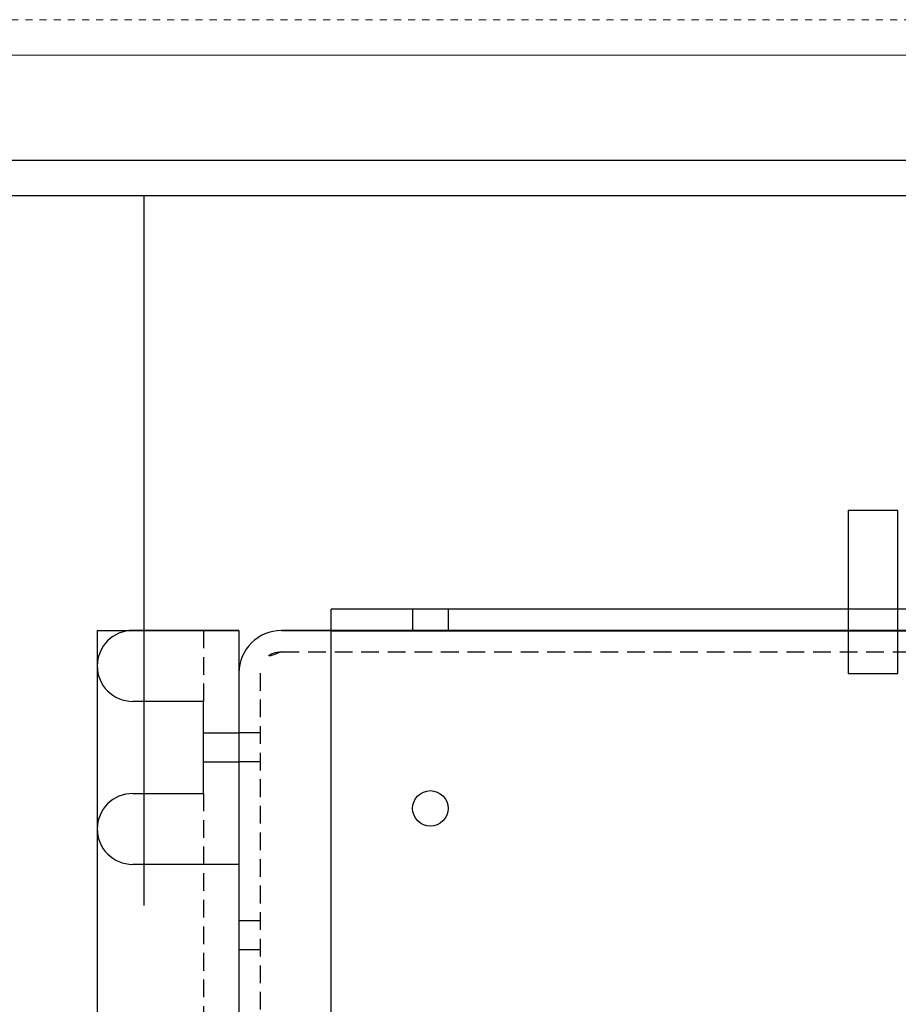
# Model space of a CAD drawing. Header units: centimetres. Extents: x 657501712 to 657529232, y 555122765 to 555182979.
# Tile 45 of 77: x 657505230 to 657505243, y 555124313 to 555124327. Entities that reach past the tile are written whole.
import ezdxf

# ---------------------------------------------------------------- set-up
doc = ezdxf.new("R2010")
doc.units = ezdxf.units.CM
doc.header["$LTSCALE"] = 0.1
doc.linetypes.add('ZKZOK_PW_06_00_300$0$HIDDEN', pattern=[0.375, 0.25, -0.125])
for name, color, linetype in [('xrefs', 7, 'Continuous'), ('ZKZOK_PW_06_00_300$0$1', 7, 'Continuous'), ('ZKZOK_PW_06_00_300$0$220_Bau_Gebäude', 252, 'Continuous'), ('ZKZOK_PW_06_00_300$0$A_GB_300L', 1, 'Continuous'), ('ZKZOK_PW_06_00_300$0$S_GB_301L', 1, 'Continuous'), ('ZKZOK_PW_06_00_300$0$S_GB_302L', 2, 'Continuous')]:
    doc.layers.add(name, color=color, linetype=linetype)
doc.layers.add('ZKZOK_PW_06_00_300$0$S-BEAM', color=3, linetype='Continuous', lineweight=9)
doc.layers.add('ZKZOK_PW_06_00_300$0$STAAL-50', color=3, linetype='Continuous', lineweight=30)

# ---------------------------------------------------------------- blocks, each defined once
blk = doc.blocks.new('ZKZOK_PW_06_00_300$0$A$C4D9555CE')
at = {"layer": 'ZKZOK_PW_06_00_300$0$1', "color": 8, "linetype": 'Continuous'}
for p, q in [((-103.63, -84.47), (-110.63, -84.47)), ((-110.63, -84.47), (-110.63, -107.47)), ((-103.63, -84.47), (-110.63, -84.47)), ((-110.63, -84.47), (-110.63, -107.47)), ((-103.63, -107.47), (-103.63, -84.47)), ((-103.63, -107.47), (-103.63, -84.47)), ((-110.63, -107.47), (-103.63, -107.47)), ((-110.63, -107.47), (-103.63, -107.47))]:
    blk.add_line(p, q, dxfattribs=at)
at = {"layer": 'ZKZOK_PW_06_00_300$0$220_Bau_Gebäude', "color": 8}
for p, q in [((-451.25, -35), (0, -35)), ((-451.25, -35), (0, -35)), ((-452, -40), (0, -40)), ((-452, -40), (0, -40))]:
    blk.add_line(p, q, dxfattribs=at)
at = {"layer": 'ZKZOK_PW_06_00_300$0$S_GB_301L', "color": 8, "linetype": 'ZKZOK_PW_06_00_300$0$HIDDEN', "ltscale": 100}
for p, q in [((-172.08, -98.38), (-172.08, -101.38)), ((-172.08, -98.38), (-172.08, -101.38)), ((-167.08, -98.38), (-167.08, -101.38)), ((-167.08, -98.38), (-167.08, -101.38)), ((-201.58, -101.38), (-201.58, -111.38)), ((-201.58, -101.38), (-201.58, -111.38)), ((-190.58, -104.38), (-94.58, -104.38)), ((-190.58, -104.38), (-94.58, -104.38)), ((-193.58, -107.38), (-193.58, -5139.41)), ((-193.58, -107.38), (-193.58, -5139.41)), ((-201.58, -115.83), (-196.58, -115.83)), ((-201.58, -115.83), (-196.58, -115.83)), ((-193.58, -115.83), (-196.58, -115.83)), ((-193.58, -115.83), (-196.58, -115.83)), ((-201.58, -119.93), (-196.58, -119.93)), ((-201.58, -119.93), (-196.58, -119.93)), ((-193.58, -119.93), (-196.58, -119.93)), ((-193.58, -119.93), (-196.58, -119.93)), ((-201.58, -124.38), (-201.58, -5165.41)), ((-201.58, -124.38), (-201.58, -5165.41)), ((-193.58, -142.33), (-196.58, -142.33)), ((-193.58, -142.33), (-196.58, -142.33)), ((-193.58, -146.43), (-196.58, -146.43)), ((-193.58, -146.43), (-196.58, -146.43))]:
    blk.add_line(p, q, dxfattribs=at)
blk.add_arc((-190.58, -107.38), 3, 90, 180, dxfattribs=at)
blk.add_arc((-190.58, -107.38), 3, 90, 180, dxfattribs=at)
blk.add_arc((-190.58, -107.38), 3, 90, 180, dxfattribs=at)
blk.add_arc((-190.58, -107.38), 3, 90, 180, dxfattribs=at)
at = {"layer": 'ZKZOK_PW_06_00_300$0$S_GB_302L', "color": 8}
for p, q in [((-91.58, -98.38), (-183.58, -98.38)), ((-183.58, -101.38), (-183.58, -98.38)), ((-91.58, -98.38), (-183.58, -98.38)), ((-183.58, -101.38), (-183.58, -98.38)), ((-216.58, -101.38), (-211.58, -101.38)), ((-216.58, -101.38), (-216.58, -5165.41)), ((-216.58, -101.38), (-211.58, -101.38)), ((-216.58, -101.38), (-216.58, -5165.41)), ((-211.58, -101.38), (-196.58, -101.38)), ((-196.58, -101.38), (-211.58, -101.38)), ((-211.58, -101.38), (-196.58, -101.38)), ((-196.58, -101.38), (-211.58, -101.38)), ((-196.58, -101.38), (-196.58, -5148.36)), ((-196.58, -101.38), (-196.58, -5148.36)), ((-94.58, -101.38), (-190.58, -101.38)), ((-190.58, -101.38), (-94.58, -101.38)), ((-94.58, -101.38), (-190.58, -101.38)), ((-190.58, -101.38), (-94.58, -101.38)), ((-91.58, -101.48), (-183.58, -101.48)), ((-183.58, -248.38), (-183.58, -101.48)), ((-91.58, -101.48), (-183.58, -101.48)), ((-183.58, -248.38), (-183.58, -101.48)), ((-201.58, -111.38), (-211.58, -111.38)), ((-201.58, -111.38), (-211.58, -111.38)), ((-201.58, -124.38), (-201.58, -111.38)), ((-201.58, -124.38), (-201.58, -111.38)), ((-211.58, -124.38), (-201.58, -124.38)), ((-211.58, -124.38), (-201.58, -124.38)), ((-196.58, -134.38), (-211.58, -134.38)), ((-196.58, -134.38), (-211.58, -134.38))]:
    blk.add_line(p, q, dxfattribs=at)
blk.add_circle((-169.58, -126.48), 2.5, dxfattribs=at)
blk.add_circle((-169.58, -126.48), 2.5, dxfattribs=at)
for centre, radius, end in [((-211.58, -106.38), 5, 270), ((-211.58, -106.38), 5, 270), ((-190.58, -107.38), 6, 180), ((-190.58, -107.38), 6, 180), ((-190.58, -107.38), 6, 180), ((-190.58, -107.38), 6, 180), ((-211.58, -129.38), 5, 270), ((-211.58, -129.38), 5, 270)]:
    blk.add_arc(centre, radius, 90, end, dxfattribs=at)
at = {"layer": 'ZKZOK_PW_06_00_300$0$STAAL-50', "color": 8}
blk.add_line((-196.58, -101.38), (-196.58, -134.38), dxfattribs=at)
blk.add_line((-196.58, -101.38), (-196.58, -134.38), dxfattribs=at)
blk = doc.blocks.new('wer')
at = {"layer": 'ZKZOK_PW_06_00_300$0$A_GB_300L', "color": 251}
blk.add_line((-25000.03, 5280.2), (-25000.03, 5180), dxfattribs=at)
at = {"layer": 'ZKZOK_PW_06_00_300$0$S-BEAM', "color": 251, "linetype": 'ZKZOK_PW_06_00_300$0$HIDDEN'}
blk.add_line((-21317.75, 5305), (-25250.03, 5305), dxfattribs=at)
at = {"layer": 'ZKZOK_PW_06_00_300$0$S-BEAM', "color": 251}
blk.add_line((-21317.75, 5300), (-25250.03, 5300), dxfattribs=at)
at = {"layer": 'ZKZOK_PW_06_00_300$0$A_GB_300L', "color": 251}
blk.add_blockref('ZKZOK_PW_06_00_300$0$A$C4D9555CE', (-24790.03, 5320.2), dxfattribs=at)

msp = doc.modelspace()

# ---------------------------------------------------------------- block references
at = {"layer": 'xrefs', "xscale": 0.1, "yscale": 0.1, "zscale": 0.1}
msp.add_blockref('wer', (657507732.194, 555123796.721), dxfattribs=at)

doc.saveas('drawing.dxf')
